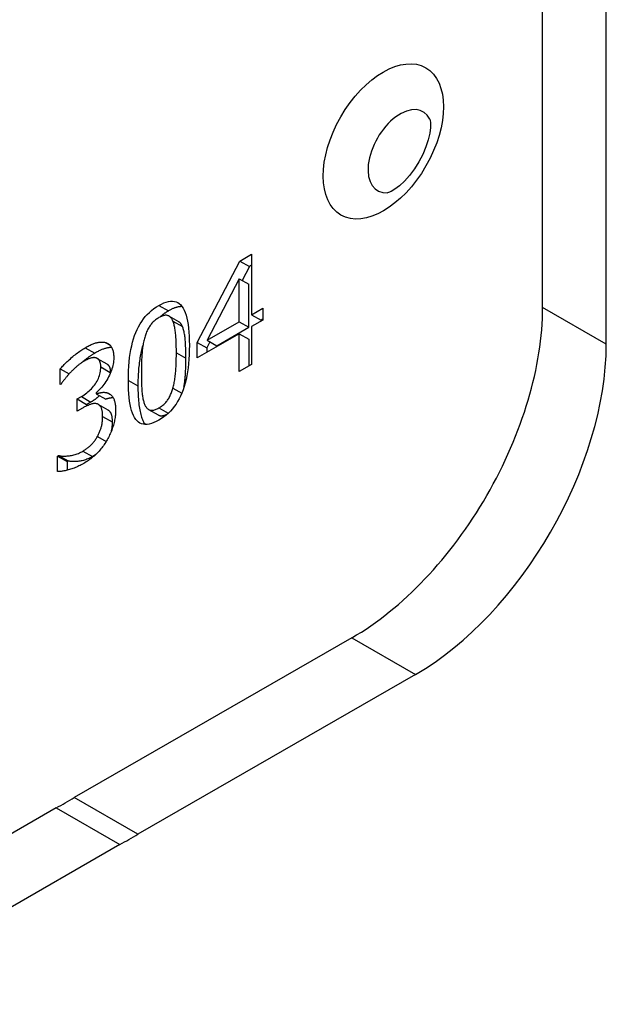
# Model space of a CAD drawing. Header units: inches. Extents: x 45 to 53.6, y 15.4 to 27.
# Tile 17 of 25: x 45.6 to 46.1, y 23.9 to 24.8. Entities that reach past the tile are written whole.
import ezdxf

# ---------------------------------------------------------------- set-up
doc = ezdxf.new("R2010")
doc.units = ezdxf.units.IN
doc.header["$MEASUREMENT"] = 0
doc.layers.add('Visible Edges(ANSI)', color=7, linetype='Continuous', lineweight=25)
doc.layers.add('Visible Tangent Edges(ANSI)', color=7, linetype='Continuous', lineweight=25)

msp = doc.modelspace()

# ---------------------------------------------------------------- linework, layer by layer
at = {"layer": 'Visible Edges(ANSI)'}
for p, q in [((46.06769, 24.51226), (46.06769, 24.86707)), ((46.12337, 24.48019), (46.12337, 24.86689)), ((45.76546, 24.48175), (45.80278, 24.55296)), ((45.80278, 24.55296), (45.81306, 24.55888)), ((45.80278, 24.55296), (45.81113, 24.54815)), ((45.81306, 24.55888), (45.81306, 24.50596)), ((45.81113, 24.54815), (45.80478, 24.53602)), ((45.81306, 24.54926), (45.81113, 24.54815)), ((45.80231, 24.53745), (45.77425, 24.48361)), ((45.80231, 24.53745), (45.81066, 24.53264)), ((45.80231, 24.49976), (45.80231, 24.53745)), ((45.81066, 24.49496), (45.81066, 24.53264)), ((45.81306, 24.50596), (45.823, 24.51168)), ((45.823, 24.51168), (45.823, 24.50128)), ((45.74084, 24.50475), (45.74919, 24.49994)), ((45.81306, 24.50596), (45.82141, 24.50115)), ((45.823, 24.50128), (45.81306, 24.49556)), ((45.823, 24.50206), (45.82141, 24.50115)), ((45.77425, 24.48361), (45.80231, 24.49976)), ((45.7826, 24.4788), (45.81066, 24.49496)), ((45.80231, 24.49976), (45.81066, 24.49496)), ((45.81306, 24.49556), (45.81306, 24.46241)), ((45.80231, 24.48937), (45.76546, 24.46815)), ((45.80231, 24.48937), (45.81066, 24.48456)), ((45.80231, 24.45622), (45.80231, 24.48937)), ((45.81066, 24.48456), (45.81066, 24.46103)), ((45.76546, 24.48175), (45.77381, 24.47694)), ((45.76546, 24.46815), (45.76546, 24.48175)), ((45.7766, 24.48225), (45.77381, 24.47694)), ((45.77381, 24.47694), (45.77381, 24.47296)), ((45.77425, 24.48361), (45.7826, 24.4788)), ((45.67807, 24.46775), (45.68642, 24.46295)), ((45.64571, 24.4586), (45.65344, 24.45415)), ((45.64571, 24.44492), (45.64571, 24.4586)), ((45.81306, 24.46241), (45.80231, 24.45622)), ((45.64639, 24.44531), (45.64571, 24.44492)), ((45.66045, 24.43222), (45.66417, 24.43437)), ((45.66045, 24.43222), (45.6688, 24.42741)), ((45.66045, 24.42151), (45.66045, 24.43222)), ((45.67708, 24.43774), (45.67708, 24.4368)), ((45.67708, 24.4368), (45.68544, 24.43199)), ((45.66518, 24.42424), (45.66045, 24.42151)), ((45.67252, 24.42956), (45.6688, 24.42741)), ((45.6688, 24.42741), (45.6688, 24.42614)), ((45.67905, 24.42752), (45.6874, 24.42272)), ((45.72298, 24.42306), (45.73133, 24.41825)), ((45.64341, 24.38231), (45.64422, 24.38277)), ((45.64341, 24.38231), (45.65176, 24.3775)), ((45.64341, 24.36863), (45.64341, 24.38231)), ((45.64422, 24.38277), (45.65257, 24.37796)), ((45.65257, 24.37796), (45.65176, 24.3775)), ((45.65176, 24.3775), (45.65176, 24.36986)), ((45.90081, 24.22322), (45.65798, 24.08338)), ((45.95649, 24.19115), (45.71366, 24.05132)), ((45.71366, 24.05132), (45.65798, 24.08338)), ((45.64223, 24.07431), (45.3994, 23.93447)), ((45.64223, 24.07431), (45.69791, 24.04225)), ((45.69791, 24.04225), (45.45508, 23.90241))]:
    msp.add_line(p, q, dxfattribs=at)
at = {"layer": 'Visible Edges(ANSI)', "flags": 128}
for points in [[(45.96896, 24.67705), (45.96918, 24.67624), (45.96948, 24.67381), (45.96947, 24.66996), (45.96888, 24.66498), (45.96759, 24.65916), (45.96555, 24.65284), (45.9628, 24.64628), (45.9594, 24.63978), (45.95548, 24.63358), (45.9512, 24.62791), (45.94675, 24.62297), (45.94237, 24.61893), (45.93835, 24.61592), (45.93503, 24.61398), (45.93277, 24.61302), (45.93196, 24.6128)], [(45.70528, 24.4485), (45.70533, 24.45278), (45.70546, 24.45692), (45.70569, 24.46092), (45.706, 24.46477), (45.70641, 24.46848), (45.70691, 24.47204), (45.7075, 24.47547), (45.70818, 24.47875), (45.70895, 24.48189), (45.70981, 24.48488), (45.71076, 24.48774), (45.7118, 24.49045), (45.71294, 24.49303), (45.71418, 24.49551), (45.71551, 24.49787), (45.71695, 24.50012), (45.71848, 24.50226), (45.72011, 24.50429), (45.72184, 24.50621), (45.72368, 24.50802), (45.7256, 24.50972), (45.72763, 24.51131), (45.72976, 24.51278), (45.73199, 24.51415)], [(45.73199, 24.51415), (45.73423, 24.51535), (45.73636, 24.51632), (45.7384, 24.51706), (45.74033, 24.51756), (45.74216, 24.51784), (45.7439, 24.51788), (45.74553, 24.51769), (45.74706, 24.51727), (45.74849, 24.51662), (45.74982, 24.51573), (45.75105, 24.51461), (45.75217, 24.51326), (45.7532, 24.51169), (45.75414, 24.50988), (45.755, 24.50785), (45.75576, 24.50558), (45.75643, 24.5031), (45.75701, 24.50038), (45.75751, 24.49743), (45.75791, 24.49426), (45.75823, 24.49086), (45.75845, 24.48724), (45.75858, 24.48338), (45.75863, 24.4793)], [(45.75231, 24.51307), (45.75189, 24.51308), (45.75146, 24.51308), (45.75102, 24.51306), (45.75057, 24.51303), (45.75012, 24.51299), (45.74967, 24.51293), (45.7492, 24.51285), (45.74873, 24.51277), (45.74825, 24.51266), (45.74777, 24.51254), (45.74728, 24.51241), (45.74679, 24.51226), (45.74628, 24.5121), (45.74578, 24.51192), (45.74526, 24.51173), (45.74474, 24.51152), (45.74421, 24.5113), (45.74368, 24.51107), (45.74314, 24.51081), (45.74259, 24.51055), (45.74204, 24.51027), (45.74148, 24.50997), (45.74091, 24.50966), (45.74034, 24.50934)], [(45.73199, 24.50344), (45.73122, 24.50298), (45.73048, 24.5025), (45.72976, 24.502), (45.72906, 24.50147), (45.72839, 24.50093), (45.72774, 24.50036), (45.72711, 24.49977), (45.7265, 24.49915), (45.72592, 24.49852), (45.72536, 24.49786), (45.72483, 24.49718), (45.72431, 24.49648), (45.72382, 24.49575), (45.72335, 24.495), (45.72289, 24.49423), (45.72245, 24.49343), (45.72202, 24.4926), (45.72162, 24.49175), (45.72123, 24.49087), (45.72086, 24.48997), (45.7205, 24.48905), (45.72017, 24.48809), (45.71985, 24.48712), (45.71955, 24.48611)], [(45.74423, 24.50048), (45.74394, 24.50112), (45.74363, 24.50171), (45.7433, 24.50226), (45.74296, 24.50277), (45.7426, 24.50323), (45.74222, 24.50366), (45.74183, 24.50403), (45.74142, 24.50437), (45.74099, 24.50466), (45.74054, 24.50491), (45.74008, 24.50512), (45.7396, 24.50528), (45.73909, 24.5054), (45.73857, 24.50546), (45.73802, 24.50548), (45.73744, 24.50545), (45.73684, 24.50537), (45.73622, 24.50524), (45.73558, 24.50507), (45.73491, 24.50484), (45.73421, 24.50456), (45.7335, 24.50424), (45.73275, 24.50386), (45.73199, 24.50344)], [(45.74034, 24.50934), (45.74, 24.50914), (45.73966, 24.50894), (45.73932, 24.50873), (45.73898, 24.50853), (45.73864, 24.50832), (45.73831, 24.5081), (45.73798, 24.50789), (45.73766, 24.50767), (45.73733, 24.50745), (45.73701, 24.50723), (45.73669, 24.507), (45.73637, 24.50678), (45.73605, 24.50655), (45.73574, 24.50631), (45.73543, 24.50608), (45.73512, 24.50584), (45.73481, 24.5056), (45.7345, 24.50536), (45.7342, 24.50511), (45.7339, 24.50486), (45.7336, 24.50461), (45.73331, 24.50436), (45.73301, 24.5041), (45.73272, 24.50385)], [(45.74727, 24.47276), (45.74726, 24.47439), (45.74725, 24.47599), (45.74723, 24.47754), (45.74719, 24.47904), (45.74715, 24.48051), (45.7471, 24.48194), (45.74704, 24.48332), (45.74697, 24.48466), (45.74689, 24.48596), (45.7468, 24.48722), (45.7467, 24.48843), (45.74659, 24.48961), (45.74647, 24.49074), (45.74634, 24.49183), (45.74619, 24.49288), (45.74603, 24.49389), (45.74585, 24.49486), (45.74566, 24.49579), (45.74546, 24.49667), (45.74524, 24.49752), (45.74501, 24.49832), (45.74476, 24.49908), (45.7445, 24.4998), (45.74423, 24.50048)], [(45.75258, 24.49567), (45.75247, 24.49592), (45.75235, 24.49617), (45.75224, 24.49641), (45.75212, 24.49664), (45.752, 24.49687), (45.75187, 24.49709), (45.75175, 24.49731), (45.75162, 24.49751), (45.75148, 24.49771), (45.75135, 24.49791), (45.75121, 24.4981), (45.75107, 24.49828), (45.75093, 24.49845), (45.75078, 24.49862), (45.75064, 24.49878), (45.75049, 24.49894), (45.75033, 24.49909), (45.75018, 24.49923), (45.75002, 24.49936), (45.74986, 24.49949), (45.74969, 24.49961), (45.74953, 24.49973), (45.74936, 24.49984), (45.74919, 24.49994)], [(45.75562, 24.46795), (45.75562, 24.46958), (45.7556, 24.47118), (45.75558, 24.47273), (45.75555, 24.47424), (45.7555, 24.4757), (45.75545, 24.47713), (45.75539, 24.47851), (45.75532, 24.47985), (45.75524, 24.48115), (45.75515, 24.48241), (45.75505, 24.48363), (45.75495, 24.4848), (45.75483, 24.48593), (45.75469, 24.48702), (45.75454, 24.48807), (45.75438, 24.48908), (45.75421, 24.49005), (45.75402, 24.49098), (45.75381, 24.49186), (45.75359, 24.49271), (45.75336, 24.49351), (45.75311, 24.49427), (45.75285, 24.49499), (45.75258, 24.49567)], [(45.71955, 24.48611), (45.71927, 24.48512), (45.71901, 24.48409), (45.71877, 24.48304), (45.71854, 24.48196), (45.71833, 24.48086), (45.71813, 24.47972), (45.71794, 24.47856), (45.71777, 24.47738), (45.71762, 24.47616), (45.71748, 24.47492), (45.71736, 24.47365), (45.71725, 24.47236), (45.71715, 24.47104), (45.71706, 24.4697), (45.71698, 24.46833), (45.71691, 24.46694), (45.71685, 24.46553), (45.71679, 24.4641), (45.71674, 24.46265), (45.71671, 24.46117), (45.71668, 24.45967), (45.71666, 24.45815), (45.71664, 24.45661), (45.71664, 24.45504)], [(45.64571, 24.4586), (45.64634, 24.45934), (45.647, 24.46009), (45.6477, 24.46085), (45.64843, 24.46163), (45.6492, 24.46243), (45.65001, 24.46324), (45.65086, 24.46406), (45.65174, 24.4649), (45.65265, 24.46576), (45.6536, 24.46663), (45.65459, 24.46751), (45.65562, 24.46841), (45.65665, 24.4693), (45.65768, 24.47016), (45.6587, 24.47099), (45.65971, 24.47179), (45.66072, 24.47256), (45.66171, 24.4733), (45.66269, 24.47401), (45.66367, 24.47468), (45.66464, 24.47533), (45.66559, 24.47594), (45.66654, 24.47653), (45.66748, 24.47708)], [(45.66748, 24.47708), (45.66842, 24.47761), (45.66934, 24.47811), (45.67023, 24.47858), (45.67111, 24.47902), (45.67196, 24.47943), (45.6728, 24.47981), (45.67361, 24.48016), (45.67441, 24.48048), (45.67518, 24.48077), (45.67594, 24.48103), (45.67667, 24.48126), (45.67739, 24.48146), (45.67809, 24.48163), (45.67878, 24.48177), (45.67945, 24.48189), (45.68012, 24.48198), (45.68077, 24.48204), (45.68142, 24.48208), (45.68205, 24.48209), (45.68268, 24.48207), (45.68329, 24.48203), (45.68389, 24.48196), (45.68448, 24.48186), (45.68506, 24.48173)], [(45.69071, 24.47727), (45.6902, 24.47728), (45.68968, 24.47727), (45.68916, 24.47724), (45.68863, 24.47719), (45.68809, 24.47712), (45.68754, 24.47704), (45.68699, 24.47694), (45.68643, 24.47682), (45.68587, 24.47668), (45.68529, 24.47653), (45.6847, 24.47635), (45.6841, 24.47616), (45.68348, 24.47594), (45.68285, 24.47571), (45.68221, 24.47545), (45.68156, 24.47518), (45.68089, 24.47488), (45.68021, 24.47457), (45.67951, 24.47424), (45.6788, 24.47388), (45.67808, 24.47351), (45.67734, 24.47312), (45.6766, 24.4727), (45.67583, 24.47227)], [(45.68506, 24.48173), (45.68566, 24.48156), (45.68623, 24.48135), (45.68678, 24.48111), (45.6873, 24.48084), (45.6878, 24.48053), (45.68827, 24.48019), (45.68872, 24.47982), (45.68915, 24.47941), (45.68955, 24.47897), (45.68993, 24.4785), (45.69028, 24.478), (45.69061, 24.47746), (45.69091, 24.47689), (45.69119, 24.47628), (45.69144, 24.47563), (45.69166, 24.47495), (45.69186, 24.47423), (45.69203, 24.47348), (45.69217, 24.47269), (45.69229, 24.47186), (45.69238, 24.471), (45.69245, 24.4701), (45.69249, 24.46916), (45.6925, 24.46819)], [(45.71822, 24.48025), (45.71784, 24.47901), (45.71748, 24.47775), (45.71714, 24.47647), (45.71682, 24.47516), (45.71651, 24.47382), (45.71621, 24.47246), (45.71593, 24.47108), (45.71567, 24.46967), (45.71542, 24.46823), (45.71519, 24.46677), (45.71498, 24.46529), (45.71478, 24.46378), (45.71459, 24.46224), (45.71443, 24.46068), (45.71428, 24.45909), (45.71414, 24.45748), (45.71402, 24.45585), (45.71392, 24.45419), (45.71383, 24.4525), (45.71376, 24.45079), (45.7137, 24.44905), (45.71366, 24.44729), (45.71364, 24.4455), (45.71363, 24.44369)], [(45.75863, 24.4793), (45.75858, 24.47505), (45.75845, 24.47093), (45.75822, 24.46695), (45.7579, 24.46311), (45.7575, 24.45942), (45.757, 24.45586), (45.75641, 24.45244), (45.75573, 24.44916), (45.75496, 24.44602), (45.7541, 24.44302), (45.75315, 24.44015), (45.7521, 24.43743), (45.75097, 24.43484), (45.74973, 24.43235), (45.7484, 24.42998), (45.74697, 24.42772), (45.74544, 24.42558), (45.74381, 24.42354), (45.74209, 24.42162), (45.74026, 24.41981), (45.73834, 24.41811), (45.73632, 24.41653), (45.7342, 24.41505), (45.73199, 24.41369)], [(45.67583, 24.47227), (45.67539, 24.47201), (45.67494, 24.47175), (45.67449, 24.47147), (45.67404, 24.4712), (45.67359, 24.47091), (45.67314, 24.47062), (45.67268, 24.47031), (45.67222, 24.47001), (45.67176, 24.46969), (45.6713, 24.46937), (45.67083, 24.46904), (45.67037, 24.46871), (45.6699, 24.46837), (45.66943, 24.46802), (45.66895, 24.46766), (45.66848, 24.4673), (45.668, 24.46693), (45.66752, 24.46656), (45.66704, 24.46617), (45.66656, 24.46578), (45.66607, 24.46539), (45.66559, 24.46498), (45.6651, 24.46457), (45.66461, 24.46415)], [(45.67675, 24.46827), (45.67639, 24.46833), (45.67603, 24.46838), (45.67567, 24.46841), (45.6753, 24.46842), (45.67492, 24.46841), (45.67453, 24.46839), (45.67414, 24.46835), (45.67374, 24.46829), (45.67334, 24.46822), (45.67292, 24.46812), (45.67251, 24.46801), (45.67208, 24.46789), (45.67165, 24.46774), (45.67121, 24.46759), (45.67077, 24.46742), (45.67033, 24.46725), (45.66988, 24.46706), (45.66943, 24.46686), (45.66897, 24.46664), (45.6685, 24.46642), (45.66804, 24.46618), (45.66756, 24.46593), (45.66709, 24.46567), (45.6666, 24.4654)], [(45.68114, 24.46032), (45.68113, 24.46092), (45.68111, 24.4615), (45.68106, 24.46205), (45.68101, 24.46258), (45.68093, 24.46308), (45.68084, 24.46356), (45.68073, 24.46401), (45.6806, 24.46444), (45.68046, 24.46484), (45.6803, 24.46523), (45.68012, 24.46558), (45.67992, 24.46591), (45.67972, 24.46622), (45.6795, 24.46651), (45.67927, 24.46678), (45.67903, 24.46703), (45.67878, 24.46725), (45.67852, 24.46746), (45.67825, 24.46765), (45.67797, 24.46781), (45.67768, 24.46796), (45.67738, 24.46808), (45.67707, 24.46818), (45.67675, 24.46827)], [(45.6925, 24.46819), (45.69247, 24.46686), (45.69237, 24.46552), (45.69222, 24.46416), (45.692, 24.4628), (45.69171, 24.46143), (45.69137, 24.46005), (45.69096, 24.45867), (45.69049, 24.45727), (45.68995, 24.45586), (45.68935, 24.45445), (45.68869, 24.45302), (45.68797, 24.45159), (45.6872, 24.45017), (45.68641, 24.44881), (45.68559, 24.44749), (45.68475, 24.44622), (45.68388, 24.44499), (45.68298, 24.44381), (45.68206, 24.44268), (45.68112, 24.4416), (45.68015, 24.44056), (45.67915, 24.43957), (45.67813, 24.43863), (45.67708, 24.43774)], [(45.74429, 24.44165), (45.74456, 24.44262), (45.74481, 24.44361), (45.74505, 24.44463), (45.74527, 24.44568), (45.74548, 24.44676), (45.74568, 24.44786), (45.74587, 24.449), (45.74604, 24.45016), (45.7462, 24.45135), (45.74634, 24.45257), (45.74647, 24.45382), (45.74659, 24.45509), (45.7467, 24.4564), (45.7468, 24.45773), (45.74689, 24.4591), (45.74697, 24.4605), (45.74704, 24.46192), (45.7471, 24.46338), (45.74715, 24.46487), (45.74719, 24.46638), (45.74723, 24.46793), (45.74725, 24.46951), (45.74726, 24.47112), (45.74727, 24.47276)], [(45.75393, 24.44249), (45.75408, 24.44335), (45.75422, 24.44423), (45.75436, 24.44513), (45.75448, 24.44604), (45.7546, 24.44697), (45.75471, 24.44791), (45.75481, 24.44887), (45.75491, 24.44985), (45.75499, 24.45085), (45.75507, 24.45186), (45.75515, 24.45289), (45.75522, 24.45394), (45.75528, 24.45501), (45.75534, 24.4561), (45.7554, 24.4572), (45.75544, 24.45832), (45.75548, 24.45946), (45.75552, 24.46062), (45.75555, 24.4618), (45.75558, 24.46299), (45.7556, 24.4642), (45.75561, 24.46544), (45.75562, 24.46668), (45.75562, 24.46795)], [(45.6666, 24.4654), (45.6661, 24.4651), (45.66559, 24.46479), (45.66508, 24.46447), (45.66458, 24.46413), (45.66407, 24.46379), (45.66357, 24.46343), (45.66306, 24.46307), (45.66256, 24.46269), (45.66206, 24.4623), (45.66156, 24.46189), (45.66105, 24.46148), (45.66055, 24.46105), (45.66005, 24.46062), (45.65955, 24.46018), (45.65905, 24.45973), (45.65856, 24.45928), (45.65806, 24.45882), (45.65757, 24.45836), (45.65708, 24.45789), (45.65658, 24.45741), (45.6561, 24.45693), (45.65561, 24.45644), (45.65512, 24.45595), (45.65464, 24.45546)], [(45.66417, 24.43437), (45.6654, 24.4351), (45.66659, 24.43588), (45.66775, 24.43669), (45.66886, 24.43753), (45.66994, 24.43841), (45.67098, 24.43932), (45.67198, 24.44027), (45.67294, 24.44126), (45.67387, 24.44228), (45.67475, 24.44334), (45.6756, 24.44443), (45.67641, 24.44556), (45.67716, 24.44671), (45.67785, 24.44787), (45.67848, 24.44906), (45.67904, 24.45025), (45.67953, 24.45146), (45.67996, 24.45268), (45.68032, 24.45392), (45.68061, 24.45517), (45.68084, 24.45644), (45.68101, 24.45772), (45.68111, 24.45901), (45.68114, 24.46032)], [(45.68642, 24.46295), (45.68665, 24.46281), (45.68687, 24.46265), (45.68708, 24.46248), (45.68729, 24.4623), (45.68749, 24.46211), (45.68768, 24.4619), (45.68787, 24.46168), (45.68805, 24.46144), (45.68822, 24.46119), (45.68838, 24.46093), (45.68854, 24.46065), (45.68868, 24.46035), (45.68881, 24.46004), (45.68893, 24.45971), (45.68903, 24.45936), (45.68913, 24.459), (45.68922, 24.45862), (45.68929, 24.45822), (45.68935, 24.45781), (45.6894, 24.45739), (45.68944, 24.45694), (45.68947, 24.45648), (45.68949, 24.456), (45.68949, 24.45551)], [(45.65464, 24.45546), (45.65419, 24.45498), (45.65375, 24.4545), (45.65333, 24.45403), (45.65291, 24.45357), (45.6525, 24.45311), (45.65211, 24.45265), (45.65172, 24.4522), (45.65134, 24.45175), (45.65098, 24.45131), (45.65062, 24.45087), (45.65027, 24.45044), (45.64994, 24.45001), (45.64961, 24.44959), (45.64928, 24.44917), (45.64897, 24.44876), (45.64865, 24.44835), (45.64835, 24.44795), (45.64805, 24.44756), (45.64776, 24.44717), (45.64747, 24.44679), (45.64719, 24.44641), (45.64692, 24.44604), (45.64665, 24.44567), (45.64639, 24.44531)], [(45.68949, 24.45551), (45.68949, 24.45548), (45.68949, 24.45545), (45.68949, 24.45541), (45.68949, 24.45538), (45.68949, 24.45535), (45.68949, 24.45532), (45.68949, 24.45529), (45.68949, 24.45525), (45.68949, 24.45522), (45.68949, 24.45519), (45.68949, 24.45516), (45.68949, 24.45512), (45.68949, 24.45509), (45.68949, 24.45506), (45.68949, 24.45503), (45.68949, 24.45499), (45.68949, 24.45496), (45.68949, 24.45493), (45.68949, 24.4549), (45.68948, 24.45486), (45.68948, 24.45483), (45.68948, 24.4548), (45.68948, 24.45477), (45.68948, 24.45474)], [(45.71664, 24.45504), (45.71664, 24.45337), (45.71665, 24.45176), (45.71667, 24.45019), (45.7167, 24.44868), (45.71673, 24.44721), (45.71677, 24.4458), (45.71682, 24.44444), (45.71688, 24.44313), (45.71694, 24.44186), (45.71701, 24.44066), (45.71709, 24.4395), (45.71718, 24.43839), (45.71728, 24.43732), (45.71739, 24.43629), (45.71753, 24.43528), (45.71768, 24.43431), (45.71784, 24.43336), (45.71803, 24.43245), (45.71823, 24.43156), (45.71844, 24.43071), (45.71868, 24.42989), (45.71893, 24.42909), (45.71919, 24.42833), (45.71948, 24.4276)], [(45.73199, 24.41369), (45.72974, 24.41248), (45.72759, 24.41151), (45.72555, 24.41076), (45.72361, 24.41024), (45.72177, 24.40996), (45.72003, 24.4099), (45.71839, 24.41008), (45.71686, 24.41049), (45.71542, 24.41112), (45.71409, 24.41199), (45.71286, 24.41309), (45.71174, 24.41442), (45.71071, 24.41598), (45.70976, 24.41778), (45.70891, 24.4198), (45.70815, 24.42206), (45.70748, 24.42455), (45.70689, 24.42728), (45.7064, 24.43023), (45.706, 24.43342), (45.70568, 24.43684), (45.70546, 24.4405), (45.70532, 24.44438), (45.70528, 24.4485)], [(45.71363, 24.44369), (45.71364, 24.44164), (45.71367, 24.43964), (45.71373, 24.4377), (45.7138, 24.43582), (45.7139, 24.43399), (45.71402, 24.43221), (45.71416, 24.4305), (45.71432, 24.42884), (45.71451, 24.42723), (45.71471, 24.42568), (45.71494, 24.42419), (45.71519, 24.42276), (45.71546, 24.42138), (45.71576, 24.42005), (45.71607, 24.41879), (45.71641, 24.41758), (45.71676, 24.41642), (45.71714, 24.41532), (45.71754, 24.41428), (45.71797, 24.41329), (45.71841, 24.41236), (45.71888, 24.41149), (45.71936, 24.41067), (45.71987, 24.40991)], [(45.73199, 24.4244), (45.73274, 24.42486), (45.73348, 24.42533), (45.73419, 24.42583), (45.73488, 24.42635), (45.73554, 24.42689), (45.73619, 24.42746), (45.73681, 24.42804), (45.73741, 24.42866), (45.73799, 24.42929), (45.73855, 24.42994), (45.73908, 24.43062), (45.7396, 24.43132), (45.74009, 24.43205), (45.74056, 24.4328), (45.74102, 24.43357), (45.74145, 24.43437), (45.74187, 24.43519), (45.74227, 24.43604), (45.74266, 24.43692), (45.74302, 24.43781), (45.74337, 24.43874), (45.74369, 24.43968), (45.744, 24.44066), (45.74429, 24.44165)], [(45.67999, 24.43513), (45.67971, 24.43486), (45.67943, 24.4346), (45.67915, 24.43435), (45.67886, 24.43409), (45.67857, 24.43384), (45.67828, 24.43359), (45.67798, 24.43334), (45.67769, 24.4331), (45.67739, 24.43285), (45.67708, 24.43262), (45.67678, 24.43238), (45.67647, 24.43215), (45.67615, 24.43192), (45.67584, 24.43169), (45.67552, 24.43146), (45.6752, 24.43124), (45.67487, 24.43102), (45.67455, 24.4308), (45.67422, 24.43059), (45.67388, 24.43038), (45.67355, 24.43017), (45.67321, 24.42996), (45.67287, 24.42976), (45.67252, 24.42956)], [(45.67708, 24.4368), (45.67753, 24.43694), (45.67797, 24.43708), (45.67843, 24.43721), (45.67888, 24.43733), (45.67935, 24.43744), (45.67981, 24.43755), (45.68029, 24.43765), (45.68077, 24.43774), (45.68125, 24.43782), (45.68174, 24.43789), (45.68223, 24.43796), (45.68273, 24.43802), (45.68323, 24.43806), (45.68372, 24.43808), (45.68421, 24.43808), (45.68469, 24.43805), (45.68516, 24.438), (45.68563, 24.43793), (45.68609, 24.43783), (45.68655, 24.43771), (45.687, 24.43757), (45.68744, 24.43741), (45.68788, 24.43722), (45.68831, 24.43701)], [(45.69201, 24.43327), (45.69172, 24.43326), (45.69143, 24.43324), (45.69115, 24.43322), (45.69086, 24.43318), (45.69057, 24.43315), (45.69028, 24.43311), (45.69, 24.43307), (45.68972, 24.43303), (45.68944, 24.43298), (45.68916, 24.43294), (45.68888, 24.43289), (45.68861, 24.43283), (45.68833, 24.43278), (45.68806, 24.43272), (45.68779, 24.43266), (45.68752, 24.43259), (45.68725, 24.43253), (45.68699, 24.43246), (45.68673, 24.43239), (45.68646, 24.43231), (45.6862, 24.43224), (45.68595, 24.43216), (45.68569, 24.43207), (45.68544, 24.43199)], [(45.68831, 24.43701), (45.68873, 24.43678), (45.68914, 24.43653), (45.68953, 24.43624), (45.68992, 24.43593), (45.69028, 24.43558), (45.69064, 24.43521), (45.69098, 24.4348), (45.69131, 24.43436), (45.69163, 24.43389), (45.69193, 24.4334), (45.69222, 24.43287), (45.6925, 24.43231), (45.69276, 24.43171), (45.693, 24.43108), (45.69321, 24.43041), (45.6934, 24.42969), (45.69357, 24.42894), (45.69372, 24.42814), (45.69384, 24.42731), (45.69394, 24.42643), (45.69402, 24.42552), (45.69408, 24.42456), (45.69411, 24.42357), (45.69412, 24.42253)], [(45.67776, 24.42804), (45.67736, 24.42813), (45.67695, 24.42819), (45.67652, 24.42823), (45.67609, 24.42825), (45.67564, 24.42824), (45.67518, 24.42821), (45.67471, 24.42815), (45.67423, 24.42808), (45.67373, 24.42797), (45.67323, 24.42785), (45.67271, 24.4277), (45.67218, 24.42753), (45.67164, 24.42733), (45.67109, 24.42713), (45.67054, 24.42691), (45.66998, 24.42667), (45.66941, 24.42642), (45.66883, 24.42615), (45.66824, 24.42587), (45.66764, 24.42557), (45.66704, 24.42526), (45.66643, 24.42494), (45.66581, 24.4246), (45.66518, 24.42424)], [(45.68276, 24.41693), (45.68275, 24.41778), (45.68273, 24.4186), (45.68268, 24.41939), (45.68262, 24.42013), (45.68253, 24.42084), (45.68243, 24.42152), (45.68231, 24.42216), (45.68218, 24.42276), (45.68202, 24.42333), (45.68185, 24.42386), (45.68166, 24.42435), (45.68144, 24.42481), (45.68122, 24.42523), (45.68098, 24.42563), (45.68072, 24.426), (45.68045, 24.42634), (45.68016, 24.42665), (45.67986, 24.42694), (45.67955, 24.42719), (45.67922, 24.42742), (45.67888, 24.42762), (45.67852, 24.42779), (45.67815, 24.42793), (45.67776, 24.42804)], [(45.71948, 24.4276), (45.71976, 24.42694), (45.72006, 24.42633), (45.72038, 24.42576), (45.72072, 24.42523), (45.72107, 24.42475), (45.72145, 24.4243), (45.72184, 24.42391), (45.72226, 24.42355), (45.72269, 24.42324), (45.72315, 24.42297), (45.72362, 24.42275), (45.72411, 24.42256), (45.72463, 24.42243), (45.72517, 24.42235), (45.72573, 24.42232), (45.72632, 24.42234), (45.72694, 24.42241), (45.72758, 24.42254), (45.72825, 24.42272), (45.72895, 24.42295), (45.72967, 24.42324), (45.73042, 24.42357), (45.73119, 24.42396), (45.73199, 24.4244)], [(45.67817, 24.39927), (45.67853, 24.39997), (45.67888, 24.40066), (45.67922, 24.40136), (45.67954, 24.40205), (45.67984, 24.40274), (45.68013, 24.40344), (45.68041, 24.40413), (45.68067, 24.40482), (45.68092, 24.40551), (45.68116, 24.40619), (45.68138, 24.40688), (45.68158, 24.40757), (45.68177, 24.40826), (45.68194, 24.40898), (45.6821, 24.4097), (45.68224, 24.41044), (45.68236, 24.4112), (45.68247, 24.41197), (45.68256, 24.41276), (45.68263, 24.41356), (45.68269, 24.41438), (45.68273, 24.41521), (45.68276, 24.41606), (45.68276, 24.41693)], [(45.69412, 24.42253), (45.69411, 24.42145), (45.69407, 24.42037), (45.694, 24.41928), (45.69391, 24.41819), (45.69379, 24.4171), (45.69364, 24.41601), (45.69347, 24.41492), (45.69327, 24.41382), (45.69304, 24.41273), (45.69278, 24.41163), (45.6925, 24.41053), (45.6922, 24.40942), (45.69186, 24.40832), (45.69151, 24.40723), (45.69113, 24.40614), (45.69073, 24.40505), (45.69031, 24.40397), (45.68987, 24.4029), (45.68941, 24.40183), (45.68892, 24.40076), (45.68841, 24.3997), (45.68788, 24.39865), (45.68733, 24.3976), (45.68675, 24.39656)], [(45.6874, 24.42272), (45.68769, 24.42254), (45.68796, 24.42234), (45.68823, 24.42211), (45.68849, 24.42187), (45.68873, 24.42161), (45.68897, 24.42133), (45.68919, 24.42102), (45.68941, 24.4207), (45.68961, 24.42035), (45.6898, 24.41998), (45.68998, 24.41959), (45.69015, 24.41918), (45.69031, 24.41873), (45.69045, 24.41826), (45.69057, 24.41777), (45.69069, 24.41725), (45.69079, 24.4167), (45.69087, 24.41612), (45.69095, 24.41552), (45.69101, 24.41489), (45.69105, 24.41424), (45.69109, 24.41356), (45.69111, 24.41285), (45.69112, 24.41212)], [(45.73133, 24.41825), (45.73159, 24.41811), (45.73185, 24.41799), (45.73212, 24.41788), (45.7324, 24.41778), (45.73268, 24.41769), (45.73297, 24.41762), (45.73327, 24.41757), (45.73357, 24.41753), (45.73389, 24.41751), (45.73421, 24.41751), (45.73454, 24.41752), (45.73487, 24.41755), (45.73522, 24.41759), (45.73557, 24.41765), (45.73594, 24.41773), (45.73631, 24.41783), (45.73668, 24.41794), (45.73707, 24.41806), (45.73746, 24.4182), (45.73787, 24.41836), (45.73828, 24.41854), (45.73869, 24.41873), (45.73912, 24.41894), (45.73956, 24.41916)], [(45.69112, 24.41212), (45.69111, 24.41173), (45.69111, 24.41134), (45.6911, 24.41095), (45.69109, 24.41057), (45.69107, 24.41019), (45.69105, 24.40981), (45.69103, 24.40943), (45.69101, 24.40906), (45.69098, 24.40869), (45.69095, 24.40833), (45.69091, 24.40797), (45.69087, 24.40761), (45.69083, 24.40725), (45.69079, 24.4069), (45.69074, 24.40655), (45.69068, 24.40621), (45.69063, 24.40586), (45.69057, 24.40553), (45.69051, 24.40519), (45.69044, 24.40486), (45.69037, 24.40453), (45.6903, 24.4042), (45.69023, 24.40388), (45.69015, 24.40356)], [(45.66552, 24.3866), (45.6661, 24.38694), (45.66667, 24.38729), (45.66725, 24.38767), (45.66782, 24.38806), (45.6684, 24.38847), (45.66897, 24.38889), (45.66954, 24.38934), (45.67012, 24.3898), (45.67069, 24.39028), (45.67127, 24.39077), (45.67184, 24.39129), (45.67242, 24.39182), (45.67298, 24.39236), (45.67354, 24.39292), (45.67407, 24.3935), (45.67459, 24.39409), (45.67509, 24.39469), (45.67558, 24.3953), (45.67605, 24.39593), (45.67651, 24.39657), (45.67694, 24.39722), (45.67737, 24.39789), (45.67777, 24.39858), (45.67817, 24.39927)], [(45.68675, 24.39656), (45.68613, 24.39548), (45.68549, 24.39443), (45.68483, 24.39339), (45.68415, 24.39237), (45.68345, 24.39137), (45.68272, 24.39038), (45.68198, 24.38941), (45.68121, 24.38846), (45.68042, 24.38753), (45.67961, 24.38661), (45.67878, 24.38571), (45.67793, 24.38483), (45.67706, 24.38396), (45.67617, 24.38312), (45.67526, 24.3823), (45.67433, 24.38149), (45.67338, 24.38071), (45.67241, 24.37995), (45.67142, 24.37921), (45.67042, 24.37849), (45.66939, 24.37779), (45.66835, 24.37711), (45.66728, 24.37645), (45.6662, 24.37581)], [(45.64422, 24.38277), (45.64483, 24.38263), (45.64546, 24.3825), (45.64613, 24.3824), (45.64684, 24.38232), (45.64757, 24.38227), (45.64835, 24.38224), (45.64915, 24.38223), (45.64999, 24.38224), (45.65087, 24.38228), (45.65177, 24.38233), (45.65271, 24.38241), (45.65369, 24.38252), (45.65468, 24.38265), (45.65567, 24.38282), (45.65666, 24.38303), (45.65765, 24.38328), (45.65864, 24.38356), (45.65962, 24.38388), (45.66061, 24.38424), (45.66159, 24.38464), (45.66258, 24.38507), (45.66356, 24.38554), (45.66454, 24.38605), (45.66552, 24.3866)], [(45.67387, 24.38179), (45.67289, 24.38124), (45.67191, 24.38073), (45.67093, 24.38026), (45.66994, 24.37983), (45.66896, 24.37943), (45.66797, 24.37907), (45.66699, 24.37875), (45.666, 24.37847), (45.66501, 24.37822), (45.66402, 24.37801), (45.66303, 24.37784), (45.66204, 24.37771), (45.66107, 24.37761), (45.66012, 24.37752), (45.65922, 24.37747), (45.65834, 24.37743), (45.6575, 24.37742), (45.6567, 24.37743), (45.65593, 24.37746), (45.65519, 24.37752), (45.65448, 24.37759), (45.65381, 24.37769), (45.65318, 24.37782), (45.65257, 24.37796)], [(45.67671, 24.38363), (45.67659, 24.38355), (45.67648, 24.38346), (45.67636, 24.38338), (45.67624, 24.3833), (45.67612, 24.38321), (45.676, 24.38313), (45.67588, 24.38305), (45.67577, 24.38297), (45.67565, 24.38289), (45.67553, 24.38281), (45.67541, 24.38273), (45.67529, 24.38266), (45.67517, 24.38258), (45.67506, 24.3825), (45.67494, 24.38243), (45.67482, 24.38236), (45.6747, 24.38228), (45.67458, 24.38221), (45.67446, 24.38214), (45.67435, 24.38207), (45.67423, 24.38199), (45.67411, 24.38192), (45.67399, 24.38186), (45.67387, 24.38179)], [(45.6662, 24.37581), (45.66515, 24.37522), (45.66411, 24.37465), (45.66306, 24.37411), (45.66202, 24.3736), (45.66098, 24.37311), (45.65994, 24.37264), (45.65891, 24.37221), (45.65787, 24.37179), (45.65684, 24.37141), (45.65581, 24.37105), (45.65478, 24.37071), (45.65376, 24.3704), (45.65274, 24.37012), (45.65176, 24.36986), (45.6508, 24.36962), (45.64987, 24.36941), (45.64897, 24.36922), (45.64809, 24.36906), (45.64724, 24.36893), (45.64642, 24.36882), (45.64563, 24.36873), (45.64486, 24.36867), (45.64412, 24.36864), (45.64341, 24.36863)]]:
    msp.add_lwpolyline(points, dxfattribs=at)
at = {"layer": 'Visible Edges(ANSI)'}
for centre, major_axis, start_param, end_param in [((45.90081, 24.41616), (-0.11777, -0.20451), 0.783464, 2.354261), ((45.95649, 24.38409), (0.11777, 0.20451), 3.925057, 5.495853), ((45.6501, 24.88326), (0.49105, 0.85272), 3.913742, 3.936372), ((45.70578, 24.8512), (-0.49105, -0.85272), 0.772149, 0.79478)]:
    msp.add_ellipse(centre, major_axis=major_axis, ratio=0.578093, start_param=start_param, end_param=end_param, dxfattribs=at)
at = {"layer": 'Visible Tangent Edges(ANSI)'}
for p, q in [((45.73199, 24.51415), (45.74034, 24.50934)), ((46.12337, 24.48019), (46.06769, 24.51226)), ((45.74423, 24.50048), (45.75258, 24.49567)), ((45.66748, 24.47708), (45.67583, 24.47227)), ((45.68506, 24.48173), (45.68922, 24.47934)), ((45.74727, 24.47276), (45.75562, 24.46795)), ((45.68114, 24.46032), (45.68949, 24.45551)), ((45.70528, 24.4485), (45.71363, 24.44369)), ((45.74429, 24.44165), (45.75201, 24.43721)), ((45.66417, 24.43437), (45.67252, 24.42956)), ((45.68831, 24.43701), (45.68912, 24.43654)), ((45.73199, 24.4244), (45.74015, 24.4197)), ((45.68276, 24.41693), (45.69112, 24.41212)), ((45.67817, 24.39927), (45.68578, 24.39489)), ((45.66552, 24.3866), (45.67387, 24.38179)), ((45.90081, 24.22322), (45.95649, 24.19115))]:
    msp.add_line(p, q, dxfattribs=at)
msp.add_ellipse((45.92835, 24.65766), major_axis=(-0.03713, -0.06447), ratio=0.578093, dxfattribs=at)
msp.add_ellipse((45.94312, 24.64915), major_axis=(0.01989, 0.03454), ratio=0.578093, start_param=5.905869, end_param=9.802094, dxfattribs=at)

doc.saveas('drawing.dxf')
